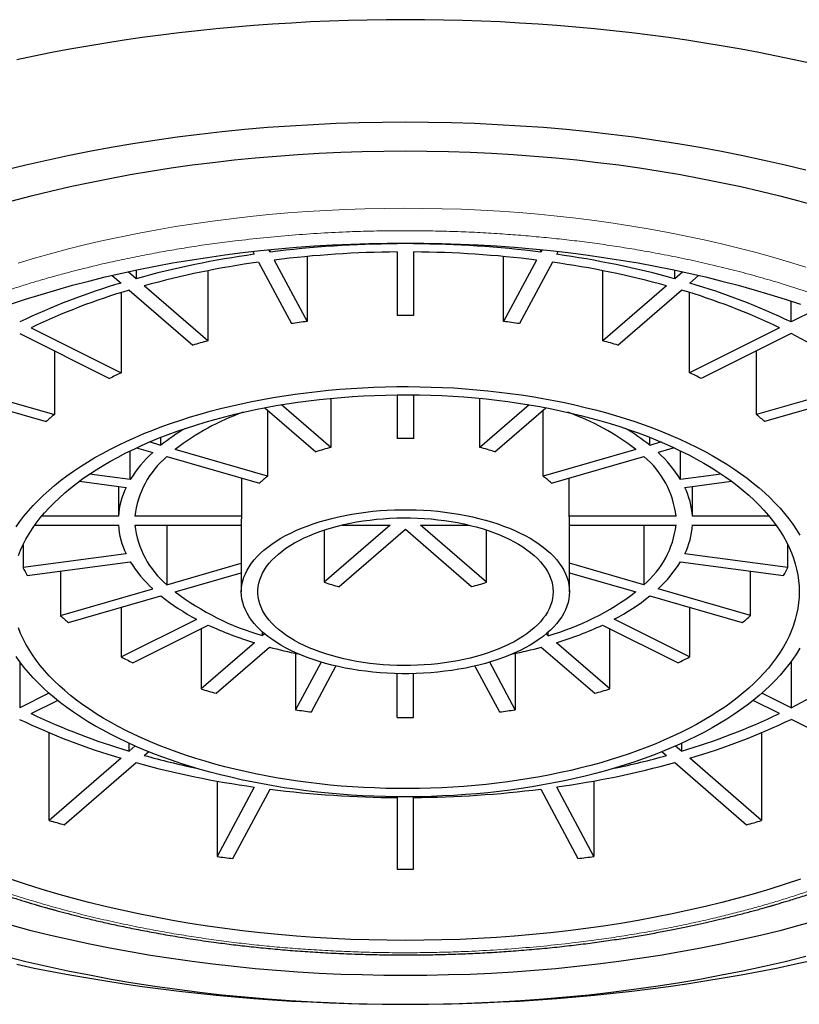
# Model space of a CAD drawing. Header units: millimetres. Extents: x 8 to 802, y 12 to 450.
# Tile 22 of 28: x 492 to 502, y 402 to 414. Entities that reach past the tile are written whole.
import ezdxf

# ---------------------------------------------------------------- set-up
doc = ezdxf.new("R2010")
doc.units = ezdxf.units.MM

msp = doc.modelspace()

# ---------------------------------------------------------------- linework, layer by layer
at = {"color": 7, "linetype": 'Continuous', "lineweight": 30}
for p, q in [((496.9, 410.834), (496.9, 410.825)), ((497.1, 410.825), (497.1, 410.834)), ((495.139, 410.731), (495.157, 410.697)), ((495.35, 410.723), (495.334, 410.752)), ((495.35, 410.723), (495.35, 410.753)), ((495.803, 410.67), (495.803, 409.878)), ((496.9, 410.725), (496.9, 409.95)), ((497.1, 410.725), (497.1, 409.95)), ((498.197, 409.878), (498.197, 410.67)), ((498.65, 410.723), (498.65, 410.753)), ((498.666, 410.752), (498.65, 410.723)), ((498.844, 410.697), (498.862, 410.731)), ((495.209, 410.6), (495.61, 409.852)), ((495.402, 410.626), (495.803, 409.878)), ((498.599, 410.626), (498.197, 409.878)), ((498.792, 410.6), (498.391, 409.852)), ((493.425, 410.44), (493.534, 410.346)), ((493.717, 410.399), (493.619, 410.484)), ((493.717, 410.504), (493.717, 410.399)), ((494.592, 410.496), (494.592, 409.641)), ((499.408, 409.641), (499.408, 410.496)), ((500.283, 410.399), (500.283, 410.505)), ((500.38, 410.484), (500.283, 410.399)), ((500.466, 410.346), (500.574, 410.44)), ((494.592, 409.641), (493.817, 410.313)), ((500.183, 410.313), (499.408, 409.641)), ((493.536, 410.23), (493.536, 409.253)), ((493.634, 410.26), (494.409, 409.588)), ((499.591, 409.589), (500.366, 410.26)), ((500.464, 409.253), (500.464, 410.23)), ((501.702, 409.872), (501.702, 410.125)), ((502, 410.021), (501.702, 409.872)), ((492.44, 409.801), (493.536, 409.253)), ((501.561, 409.801), (500.464, 409.253)), ((492.299, 409.73), (493.395, 409.182)), ((501.702, 409.73), (500.606, 409.182)), ((492.721, 409.519), (492.721, 408.743)), ((501.279, 408.743), (501.279, 409.519)), ((491.378, 409.131), (492.721, 408.743)), ((502.622, 409.131), (501.279, 408.743)), ((491.278, 409.044), (492.621, 408.657)), ((496.9, 408.984), (496.9, 408.449)), ((497.1, 408.984), (497.1, 408.449)), ((502.722, 409.044), (501.379, 408.657)), ((496.093, 408.342), (495.491, 408.863)), ((496.093, 408.941), (496.093, 408.342)), ((497.907, 408.342), (497.907, 408.941)), ((498.508, 408.863), (497.907, 408.342)), ((495.288, 408.827), (495.91, 408.289)), ((495.32, 408.799), (495.32, 407.993)), ((498.09, 408.289), (498.711, 408.827)), ((498.68, 407.993), (498.68, 408.8)), ((494.02, 408.368), (493.881, 408.409)), ((494.02, 408.368), (494.02, 408.466)), ((499.98, 408.368), (499.98, 408.466)), ((500.119, 408.409), (499.98, 408.368)), ((493.647, 407.951), (493.647, 408.301)), ((493.724, 408.338), (493.92, 408.282)), ((495.32, 407.993), (494.194, 408.318)), ((499.807, 408.318), (498.68, 407.993)), ((500.276, 408.338), (500.08, 408.282)), ((500.354, 407.951), (500.354, 408.301)), ((494.094, 408.232), (495.22, 407.906)), ((498.78, 407.906), (499.907, 408.232)), ((493.647, 407.951), (493.151, 408.018)), ((500.85, 408.018), (500.354, 407.951)), ((493.027, 407.931), (493.595, 407.855)), ((495.003, 407.969), (495.003, 407.503)), ((498.997, 407.503), (498.997, 407.969)), ((500.405, 407.855), (500.974, 407.931)), ((493.502, 407.867), (493.502, 407.503)), ((500.499, 407.503), (500.499, 407.867)), ((493.502, 407.503), (492.566, 407.503)), ((495.003, 407.503), (493.702, 407.503)), ((495, 407.45), (495, 406.584)), ((500.299, 407.503), (498.997, 407.503)), ((499, 406.584), (499, 407.45)), ((501.435, 407.503), (500.499, 407.503)), ((492.484, 407.397), (493.502, 407.397)), ((493.702, 407.397), (495, 407.397)), ((494.094, 407.397), (494.094, 406.669)), ((496.816, 407.397), (496.01, 406.699)), ((496.01, 407.336), (496.01, 406.699)), ((496.193, 406.646), (497, 407.345)), ((496.228, 407.397), (496.816, 407.397)), ((497, 407.345), (497.807, 406.646)), ((497.183, 407.397), (497.773, 407.397)), ((497.99, 406.699), (497.183, 407.397)), ((497.99, 406.699), (497.99, 407.336)), ((499, 407.397), (500.299, 407.397)), ((499.907, 407.397), (499.907, 406.669)), ((500.499, 407.397), (501.517, 407.397)), ((492.339, 407.157), (492.339, 406.878)), ((493.595, 407.046), (492.339, 406.878)), ((501.662, 406.878), (500.405, 407.046)), ((501.662, 406.878), (501.662, 407.157)), ((492.391, 406.781), (493.647, 406.949)), ((494.094, 406.669), (495, 406.931)), ((499.907, 406.669), (499, 406.931)), ((500.354, 406.949), (501.61, 406.781)), ((492.794, 406.835), (492.794, 406.294)), ((494.194, 406.582), (495, 406.815)), ((499, 406.815), (499.807, 406.582)), ((501.206, 406.294), (501.206, 406.835)), ((492.794, 406.294), (493.92, 406.619)), ((501.206, 406.294), (500.08, 406.619)), ((492.894, 406.207), (494.02, 406.532)), ((499.98, 406.532), (501.106, 406.207)), ((493.536, 406.393), (493.536, 405.789)), ((500.464, 406.393), (500.464, 405.789)), ((493.536, 405.789), (494.456, 406.249)), ((500.464, 405.789), (499.545, 406.249)), ((493.678, 405.718), (494.597, 406.178)), ((494.509, 406.134), (494.509, 405.399)), ((495.259, 406.049), (495.259, 406.092)), ((498.741, 406.048), (498.741, 406.092)), ((499.403, 406.178), (500.323, 405.718)), ((499.491, 405.399), (499.491, 406.134)), ((495.159, 405.962), (494.509, 405.399)), ((495.284, 406.071), (495.259, 406.049)), ((498.741, 406.048), (498.716, 406.07)), ((499.491, 405.399), (498.841, 405.962)), ((494.692, 405.346), (495.342, 405.909)), ((498.657, 405.909), (499.308, 405.346)), ((492.299, 405.734), (492.299, 405.17)), ((495.662, 405.833), (495.662, 405.146)), ((495.973, 405.726), (495.662, 405.146)), ((498.339, 405.146), (498.028, 405.726)), ((498.339, 405.833), (498.339, 405.146)), ((501.702, 405.734), (501.702, 405.17)), ((495.855, 405.12), (496.154, 405.678)), ((497.846, 405.678), (498.146, 405.12)), ((496.9, 405.051), (496.9, 405.586)), ((497.1, 405.051), (497.1, 405.586)), ((492.654, 405.348), (492.299, 405.17)), ((492.44, 405.099), (492.76, 405.26)), ((501.561, 405.099), (501.24, 405.26)), ((501.702, 405.17), (501.346, 405.348)), ((501.702, 405.029), (502.94, 404.41)), ((492.659, 403.797), (492.659, 404.866)), ((501.341, 404.866), (501.341, 403.796)), ((493.634, 404.641), (493.634, 404.736)), ((493.706, 404.704), (493.634, 404.641)), ((500.366, 404.641), (500.294, 404.703)), ((500.366, 404.736), (500.366, 404.641)), ((493.534, 404.554), (492.659, 403.797)), ((493.817, 404.588), (493.871, 404.635)), ((500.129, 404.634), (500.183, 404.588)), ((501.341, 403.796), (500.466, 404.554)), ((492.842, 403.744), (493.717, 404.502)), ((500.283, 404.501), (501.158, 403.743)), ((494.704, 404.277), (494.704, 403.358)), ((495.157, 404.204), (494.704, 403.358)), ((494.897, 403.333), (495.35, 404.178)), ((498.65, 404.178), (499.103, 403.333)), ((499.297, 403.358), (498.844, 404.204)), ((499.297, 404.277), (499.297, 403.358)), ((496.9, 404.076), (496.9, 403.201)), ((497.1, 403.201), (497.1, 404.076)), ((496.999, 401.556), (496.999, 401.556)), ((497.001, 401.556), (497.001, 401.556))]:
    msp.add_line(p, q, dxfattribs=at)
at = {"color": 7, "linetype": 'Continuous', "lineweight": 30, "flags": 128}
for points in [[(501.95, 413.021), (501.738, 413.068), (501.524, 413.113), (501.309, 413.156), (501.091, 413.196), (500.873, 413.235), (500.652, 413.271), (500.431, 413.305), (500.208, 413.337), (499.984, 413.367), (499.759, 413.395), (499.532, 413.421), (499.305, 413.444), (499.077, 413.465), (498.848, 413.484), (498.619, 413.501), (498.389, 413.515), (498.158, 413.528), (497.927, 413.538), (497.696, 413.546), (497.464, 413.551), (497.232, 413.555), (497, 413.556), (496.768, 413.555), (496.536, 413.551), (496.305, 413.546), (496.073, 413.538), (495.842, 413.528), (495.612, 413.515), (495.382, 413.501), (495.152, 413.484), (494.923, 413.465), (494.695, 413.444), (494.468, 413.421), (494.242, 413.395), (494.017, 413.367), (493.793, 413.337), (493.57, 413.305), (493.348, 413.271), (493.128, 413.235), (492.909, 413.196), (492.692, 413.156), (492.476, 413.113), (492.262, 413.068)], [(501.881, 411.72), (501.628, 411.782), (501.373, 411.841), (501.114, 411.897), (500.853, 411.949), (500.589, 411.997), (500.322, 412.043), (500.053, 412.084), (499.783, 412.123), (499.51, 412.157), (499.235, 412.188), (498.959, 412.216), (498.682, 412.24), (498.403, 412.26), (498.124, 412.276), (497.844, 412.289), (497.563, 412.298), (497.282, 412.304), (497, 412.306), (496.719, 412.304), (496.438, 412.298), (496.157, 412.289), (495.877, 412.276), (495.597, 412.26), (495.319, 412.24), (495.041, 412.216), (494.765, 412.188), (494.491, 412.157), (494.218, 412.123), (493.947, 412.084), (493.678, 412.043), (493.412, 411.997), (493.148, 411.949), (492.886, 411.897), (492.628, 411.841), (492.372, 411.782), (492.12, 411.72)], [(492.205, 411.347), (492.438, 411.408), (492.674, 411.466), (492.913, 411.521), (493.154, 411.573), (493.399, 411.622), (493.645, 411.668), (493.895, 411.71), (494.146, 411.749), (494.399, 411.785), (494.654, 411.817), (494.911, 411.846), (495.169, 411.872), (495.428, 411.894), (495.688, 411.913), (495.95, 411.928), (496.212, 411.94), (496.474, 411.949), (496.737, 411.954), (497, 411.956), (497.263, 411.954), (497.526, 411.949), (497.789, 411.94), (498.051, 411.928), (498.312, 411.913), (498.572, 411.894), (498.832, 411.872), (499.09, 411.846), (499.346, 411.817), (499.601, 411.785), (499.855, 411.749), (500.106, 411.71), (500.355, 411.668), (500.602, 411.622), (500.846, 411.573), (501.088, 411.521), (501.327, 411.466), (501.563, 411.408), (501.796, 411.347), (502.025, 411.283)], [(492.186, 410.087), (492.371, 410.149), (492.559, 410.208), (492.75, 410.265), (492.944, 410.319), (493.141, 410.371), (493.341, 410.42), (493.543, 410.467), (493.747, 410.511), (493.954, 410.552), (494.163, 410.591), (494.374, 410.626), (494.586, 410.659), (494.8, 410.69), (495.016, 410.717), (495.233, 410.741), (495.451, 410.763), (495.671, 410.782), (495.891, 410.798), (496.112, 410.811), (496.333, 410.821), (496.555, 410.828), (496.778, 410.833), (497, 410.834), (497.223, 410.833), (497.445, 410.828), (497.667, 410.821), (497.889, 410.811), (498.11, 410.798), (498.33, 410.782), (498.549, 410.763), (498.767, 410.741), (498.985, 410.717), (499.2, 410.69), (499.414, 410.659), (499.627, 410.626), (499.838, 410.591), (500.046, 410.552), (500.253, 410.511), (500.457, 410.467), (500.66, 410.42), (500.859, 410.371), (501.056, 410.319), (501.25, 410.265), (501.441, 410.208), (501.63, 410.149), (501.815, 410.087)], [(492.256, 407.373), (492.302, 407.439), (492.351, 407.505), (492.405, 407.569), (492.461, 407.633), (492.522, 407.696), (492.585, 407.758), (492.653, 407.819), (492.723, 407.879), (492.797, 407.939), (492.875, 407.997), (492.955, 408.054), (493.039, 408.11), (493.126, 408.164), (493.215, 408.218), (493.308, 408.27), (493.404, 408.321), (493.502, 408.371), (493.603, 408.419), (493.707, 408.465), (493.813, 408.511), (493.922, 408.554), (494.033, 408.597), (494.147, 408.637), (494.262, 408.676), (494.38, 408.714), (494.5, 408.749), (494.622, 408.783), (494.746, 408.816), (494.871, 408.846), (494.998, 408.875), (495.127, 408.902), (495.257, 408.928), (495.389, 408.951), (495.522, 408.973), (495.656, 408.992), (495.791, 409.01), (495.927, 409.026), (496.063, 409.04), (496.201, 409.052), (496.339, 409.062), (496.478, 409.071), (496.617, 409.077), (496.756, 409.081), (496.896, 409.084), (497.035, 409.084), (497.175, 409.083), (497.314, 409.079), (497.453, 409.074), (497.592, 409.067), (497.731, 409.058), (497.868, 409.046), (498.006, 409.033), (498.142, 409.018), (498.277, 409.001), (498.412, 408.983), (498.545, 408.962), (498.677, 408.939), (498.808, 408.915), (498.938, 408.889), (499.066, 408.861), (499.192, 408.831), (499.317, 408.8), (499.44, 408.767), (499.56, 408.732), (499.679, 408.695), (499.796, 408.657), (499.911, 408.617), (500.023, 408.576), (500.133, 408.533), (500.241, 408.488), (500.346, 408.442), (500.448, 408.395), (500.548, 408.346), (500.645, 408.296), (500.739, 408.244), (500.83, 408.191), (500.919, 408.137), (501.004, 408.082), (501.086, 408.025), (501.165, 407.968), (501.24, 407.909), (501.313, 407.849), (501.382, 407.789), (501.447, 407.727), (501.509, 407.665), (501.568, 407.601), (501.623, 407.537), (501.674, 407.472), (501.722, 407.406), (501.766, 407.34), (501.807, 407.273)], [(492.282, 407.025), (492.309, 407.092), (492.34, 407.159), (492.374, 407.225), (492.413, 407.29), (492.455, 407.355), (492.5, 407.419), (492.549, 407.483), (492.602, 407.546), (492.659, 407.608), (492.719, 407.669), (492.782, 407.73), (492.849, 407.789), (492.919, 407.848), (492.993, 407.905), (493.069, 407.962), (493.149, 408.017), (493.232, 408.071), (493.318, 408.124), (493.407, 408.176), (493.499, 408.226), (493.594, 408.275), (493.692, 408.323), (493.792, 408.369), (493.895, 408.414), (494, 408.458), (494.108, 408.5), (494.218, 408.54), (494.33, 408.579), (494.444, 408.616), (494.561, 408.651), (494.679, 408.685), (494.8, 408.717), (494.922, 408.748), (495.046, 408.776), (495.171, 408.803), (495.298, 408.828), (495.426, 408.852), (495.556, 408.873), (495.687, 408.893), (495.818, 408.91), (495.951, 408.926), (496.085, 408.94), (496.219, 408.952), (496.354, 408.962), (496.489, 408.971), (496.625, 408.977), (496.762, 408.981), (496.898, 408.984), (497.034, 408.984), (497.171, 408.983), (497.307, 408.979), (497.443, 408.974), (497.579, 408.967), (497.714, 408.958), (497.849, 408.947), (497.983, 408.934), (498.116, 408.919), (498.248, 408.902), (498.379, 408.883), (498.509, 408.863), (498.638, 408.84), (498.766, 408.816), (498.892, 408.79), (499.017, 408.762), (499.14, 408.733), (499.261, 408.701), (499.381, 408.668), (499.498, 408.634), (499.614, 408.597), (499.727, 408.559), (499.838, 408.52), (499.947, 408.479), (500.054, 408.436), (500.158, 408.392), (500.259, 408.346), (500.358, 408.299), (500.454, 408.251), (500.547, 408.201), (500.638, 408.15), (500.726, 408.098), (500.81, 408.044), (500.892, 407.989), (500.97, 407.934), (501.045, 407.877), (501.117, 407.819), (501.185, 407.76), (501.25, 407.7), (501.312, 407.639), (501.37, 407.577), (501.425, 407.515), (501.476, 407.451), (501.524, 407.387), (501.567, 407.323), (501.608, 407.258), (501.644, 407.192), (501.677, 407.125), (501.705, 407.059), (501.731, 406.992), (501.752, 406.924), (501.769, 406.857), (501.783, 406.789), (501.792, 406.721), (501.798, 406.653), (501.8, 406.584)], [(499, 406.584), (498.998, 406.54), (498.992, 406.496), (498.983, 406.452), (498.969, 406.408), (498.951, 406.365), (498.93, 406.322), (498.905, 406.28), (498.876, 406.238), (498.844, 406.197), (498.808, 406.156), (498.768, 406.117), (498.725, 406.078), (498.678, 406.04), (498.629, 406.004), (498.576, 405.968), (498.52, 405.934), (498.461, 405.901), (498.399, 405.869), (498.334, 405.839), (498.267, 405.81), (498.197, 405.783), (498.125, 405.757), (498.051, 405.733), (497.975, 405.711), (497.896, 405.69), (497.816, 405.671), (497.735, 405.654), (497.652, 405.639), (497.568, 405.625), (497.482, 405.614), (497.396, 405.604), (497.309, 405.596), (497.221, 405.59), (497.133, 405.587), (497.044, 405.585), (496.956, 405.585), (496.868, 405.587), (496.779, 405.59), (496.692, 405.596), (496.605, 405.604), (496.518, 405.614), (496.433, 405.625), (496.349, 405.639), (496.266, 405.654), (496.184, 405.671), (496.104, 405.69), (496.026, 405.711), (495.95, 405.733), (495.875, 405.757), (495.803, 405.783), (495.734, 405.81), (495.666, 405.839), (495.602, 405.869), (495.54, 405.901), (495.481, 405.934), (495.425, 405.968), (495.372, 406.004), (495.322, 406.04), (495.276, 406.078), (495.232, 406.117), (495.193, 406.156), (495.157, 406.197), (495.124, 406.238), (495.095, 406.28), (495.07, 406.322), (495.049, 406.365), (495.031, 406.408), (495.018, 406.452), (495.008, 406.496), (495.002, 406.54), (495, 406.584), (495.002, 406.629), (495.008, 406.673), (495.018, 406.717), (495.031, 406.76), (495.049, 406.804), (495.07, 406.847), (495.095, 406.889), (495.124, 406.931), (495.157, 406.972), (495.193, 407.013), (495.232, 407.052), (495.276, 407.091), (495.322, 407.128), (495.372, 407.165), (495.425, 407.2), (495.481, 407.235), (495.54, 407.268), (495.602, 407.299), (495.666, 407.329), (495.734, 407.358), (495.803, 407.385), (495.875, 407.411), (495.95, 407.435), (496.026, 407.458), (496.104, 407.478), (496.184, 407.497), (496.266, 407.514), (496.349, 407.53), (496.433, 407.543), (496.518, 407.555), (496.605, 407.565), (496.692, 407.572), (496.779, 407.578), (496.868, 407.582), (496.956, 407.584), (497.044, 407.584), (497.133, 407.582), (497.221, 407.578), (497.309, 407.572), (497.396, 407.565), (497.482, 407.555), (497.568, 407.543), (497.652, 407.53), (497.735, 407.514), (497.816, 407.497), (497.896, 407.478), (497.975, 407.458), (498.051, 407.435), (498.125, 407.411), (498.197, 407.385), (498.267, 407.358), (498.334, 407.329), (498.399, 407.299), (498.461, 407.268), (498.52, 407.235), (498.576, 407.2), (498.629, 407.165), (498.678, 407.128), (498.725, 407.091), (498.768, 407.052), (498.808, 407.013), (498.844, 406.972), (498.876, 406.931), (498.905, 406.889), (498.93, 406.847), (498.951, 406.804), (498.969, 406.76), (498.983, 406.717), (498.992, 406.673), (498.998, 406.629), (499, 406.584)], [(498.8, 406.584), (498.798, 406.542), (498.792, 406.501), (498.783, 406.459), (498.769, 406.418), (498.752, 406.377), (498.731, 406.336), (498.706, 406.296), (498.677, 406.257), (498.645, 406.218), (498.609, 406.18), (498.569, 406.143), (498.527, 406.107), (498.481, 406.072), (498.431, 406.039), (498.379, 406.006), (498.324, 405.974), (498.266, 405.944), (498.205, 405.915), (498.141, 405.888), (498.075, 405.862), (498.007, 405.838), (497.936, 405.816), (497.864, 405.795), (497.789, 405.775), (497.713, 405.758), (497.636, 405.742), (497.556, 405.728), (497.476, 405.716), (497.395, 405.706), (497.313, 405.698), (497.23, 405.692), (497.147, 405.687), (497.063, 405.685), (496.979, 405.684), (496.896, 405.686), (496.812, 405.689), (496.729, 405.695), (496.647, 405.702), (496.565, 405.711), (496.484, 405.722), (496.404, 405.735), (496.326, 405.75), (496.249, 405.766), (496.174, 405.785), (496.1, 405.805), (496.029, 405.827), (495.959, 405.85), (495.892, 405.875), (495.827, 405.902), (495.765, 405.93), (495.705, 405.959), (495.649, 405.99), (495.595, 406.022), (495.544, 406.055), (495.496, 406.09), (495.452, 406.125), (495.411, 406.162), (495.373, 406.199), (495.339, 406.237), (495.309, 406.277), (495.282, 406.316), (495.259, 406.356), (495.24, 406.397), (495.224, 406.438), (495.212, 406.48), (495.205, 406.522), (495.201, 406.563), (495.201, 406.605), (495.205, 406.647), (495.212, 406.689), (495.224, 406.73), (495.24, 406.771), (495.259, 406.812), (495.282, 406.852), (495.309, 406.892), (495.339, 406.931), (495.373, 406.969), (495.411, 407.007), (495.452, 407.043), (495.496, 407.079), (495.544, 407.113), (495.595, 407.147), (495.649, 407.179), (495.705, 407.21), (495.765, 407.239), (495.827, 407.267), (495.892, 407.294), (495.959, 407.319), (496.029, 407.342), (496.1, 407.364), (496.174, 407.384), (496.249, 407.402), (496.326, 407.419), (496.404, 407.434), (496.484, 407.447), (496.565, 407.458), (496.647, 407.467), (496.729, 407.474), (496.812, 407.479), (496.896, 407.483), (496.979, 407.484), (497.063, 407.484), (497.147, 407.481), (497.23, 407.477), (497.313, 407.471), (497.395, 407.462), (497.476, 407.452), (497.556, 407.44), (497.636, 407.426), (497.713, 407.411), (497.789, 407.393), (497.864, 407.374), (497.936, 407.353), (498.007, 407.33), (498.075, 407.306), (498.141, 407.28), (498.205, 407.253), (498.266, 407.224), (498.324, 407.194), (498.379, 407.163), (498.431, 407.13), (498.481, 407.096), (498.527, 407.061), (498.569, 407.025), (498.609, 406.988), (498.645, 406.95), (498.677, 406.912), (498.706, 406.872), (498.731, 406.832), (498.752, 406.792), (498.769, 406.751), (498.783, 406.71), (498.792, 406.668), (498.798, 406.626), (498.8, 406.584)], [(501.8, 406.584), (501.798, 406.516), (501.792, 406.448), (501.783, 406.38), (501.769, 406.312), (501.752, 406.244), (501.731, 406.177), (501.705, 406.11), (501.677, 406.043), (501.644, 405.977), (501.608, 405.911), (501.567, 405.846), (501.524, 405.781), (501.476, 405.717), (501.425, 405.654), (501.37, 405.592), (501.312, 405.53), (501.25, 405.469), (501.185, 405.409), (501.117, 405.35), (501.045, 405.292), (500.97, 405.235), (500.892, 405.179), (500.81, 405.124), (500.726, 405.071), (500.638, 405.019), (500.547, 404.967), (500.454, 404.918), (500.358, 404.869), (500.259, 404.822), (500.158, 404.777), (500.054, 404.732), (499.947, 404.69), (499.838, 404.649), (499.727, 404.609), (499.614, 404.571), (499.498, 404.535), (499.381, 404.5), (499.261, 404.467), (499.14, 404.436), (499.017, 404.406), (498.892, 404.379), (498.766, 404.353), (498.638, 404.328), (498.509, 404.306), (498.379, 404.286), (498.248, 404.267), (498.116, 404.25), (497.983, 404.235), (497.849, 404.222), (497.714, 404.211), (497.579, 404.202), (497.443, 404.195), (497.307, 404.189), (497.171, 404.186), (497.034, 404.184), (496.898, 404.185), (496.762, 404.187), (496.625, 404.192), (496.489, 404.198), (496.354, 404.206), (496.219, 404.216), (496.085, 404.228), (495.951, 404.242), (495.818, 404.258), (495.687, 404.276), (495.556, 404.296), (495.426, 404.317), (495.298, 404.34), (495.171, 404.365), (495.046, 404.392), (494.922, 404.421), (494.8, 404.451), (494.679, 404.483), (494.561, 404.517), (494.444, 404.553), (494.33, 404.59), (494.218, 404.629), (494.108, 404.669), (494, 404.711), (493.895, 404.754), (493.792, 404.799), (493.692, 404.846), (493.594, 404.893), (493.499, 404.942), (493.407, 404.993), (493.318, 405.045), (493.232, 405.097), (493.149, 405.152), (493.069, 405.207), (492.993, 405.263), (492.919, 405.321), (492.849, 405.379), (492.782, 405.439), (492.719, 405.499), (492.659, 405.561), (492.602, 405.623), (492.549, 405.686), (492.5, 405.749), (492.455, 405.814), (492.413, 405.878), (492.374, 405.944), (492.34, 406.01), (492.309, 406.076), (492.282, 406.143)], [(501.807, 405.895), (501.766, 405.828), (501.722, 405.762), (501.674, 405.697), (501.623, 405.632), (501.568, 405.567), (501.509, 405.504), (501.447, 405.442), (501.382, 405.38), (501.313, 405.319), (501.24, 405.26), (501.165, 405.201), (501.086, 405.143), (501.004, 405.087), (500.919, 405.031), (500.83, 404.977), (500.739, 404.925), (500.645, 404.873), (500.548, 404.823), (500.448, 404.774), (500.346, 404.726), (500.241, 404.68), (500.133, 404.636), (500.023, 404.593), (499.911, 404.552), (499.796, 404.512), (499.679, 404.474), (499.56, 404.437), (499.44, 404.402), (499.317, 404.369), (499.192, 404.337), (499.066, 404.308), (498.938, 404.28), (498.808, 404.254), (498.677, 404.229), (498.545, 404.207), (498.412, 404.186), (498.277, 404.167), (498.142, 404.15), (498.006, 404.135), (497.868, 404.122), (497.731, 404.111), (497.592, 404.102), (497.453, 404.095), (497.314, 404.089), (497.175, 404.086), (497.035, 404.084), (496.896, 404.085), (496.756, 404.087), (496.617, 404.092), (496.478, 404.098), (496.339, 404.106), (496.201, 404.116), (496.063, 404.129), (495.927, 404.143), (495.791, 404.159), (495.656, 404.176), (495.522, 404.196), (495.389, 404.218), (495.257, 404.241), (495.127, 404.266), (494.998, 404.293), (494.871, 404.322), (494.746, 404.353), (494.622, 404.385), (494.5, 404.419), (494.38, 404.455), (494.262, 404.492), (494.147, 404.531), (494.033, 404.572), (493.922, 404.614), (493.813, 404.658), (493.707, 404.703), (493.603, 404.75), (493.502, 404.798), (493.404, 404.848), (493.308, 404.899), (493.215, 404.951), (493.126, 405.004), (493.039, 405.059), (492.955, 405.115), (492.875, 405.172), (492.797, 405.23), (492.723, 405.289), (492.653, 405.349), (492.585, 405.411), (492.522, 405.473), (492.461, 405.536), (492.405, 405.599), (492.351, 405.664), (492.302, 405.729), (492.256, 405.795)], [(501.815, 403.082), (501.63, 403.02), (501.441, 402.961), (501.25, 402.904), (501.056, 402.849), (500.859, 402.798), (500.66, 402.748), (500.457, 402.702), (500.253, 402.658), (500.046, 402.617), (499.838, 402.578), (499.627, 402.542), (499.414, 402.509), (499.2, 402.479), (498.985, 402.452), (498.767, 402.427), (498.549, 402.405), (498.33, 402.387), (498.11, 402.371), (497.889, 402.358), (497.667, 402.347), (497.445, 402.34), (497.223, 402.336), (497, 402.334), (496.778, 402.336), (496.555, 402.34), (496.333, 402.347), (496.112, 402.358), (495.891, 402.371), (495.671, 402.387), (495.451, 402.405), (495.233, 402.427), (495.016, 402.452), (494.8, 402.479), (494.586, 402.509), (494.374, 402.542), (494.163, 402.578), (493.954, 402.617), (493.747, 402.658), (493.543, 402.702), (493.341, 402.748), (493.141, 402.798), (492.944, 402.849), (492.75, 402.904), (492.559, 402.961), (492.371, 403.02), (492.186, 403.082)], [(502.025, 402.579), (501.796, 402.515), (501.563, 402.453), (501.327, 402.395), (501.088, 402.34), (500.846, 402.288), (500.602, 402.239), (500.355, 402.194), (500.106, 402.152), (499.855, 402.113), (499.601, 402.077), (499.346, 402.045), (499.09, 402.016), (498.832, 401.99), (498.572, 401.968), (498.312, 401.949), (498.051, 401.933), (497.789, 401.921), (497.526, 401.913), (497.263, 401.907), (497, 401.906), (496.737, 401.907), (496.474, 401.913), (496.212, 401.921), (495.95, 401.933), (495.688, 401.949), (495.428, 401.968), (495.169, 401.99), (494.911, 402.016), (494.654, 402.045), (494.399, 402.077), (494.146, 402.113), (493.895, 402.152), (493.645, 402.194), (493.399, 402.239), (493.154, 402.288), (492.913, 402.34), (492.674, 402.395), (492.438, 402.453), (492.205, 402.515)], [(492.12, 402.142), (492.372, 402.079), (492.628, 402.02), (492.886, 401.965), (493.148, 401.913), (493.412, 401.864), (493.678, 401.819), (493.947, 401.777), (494.218, 401.739), (494.491, 401.704), (494.765, 401.673), (495.041, 401.646), (495.319, 401.622), (495.597, 401.602), (495.877, 401.585), (496.157, 401.572), (496.438, 401.563), (496.719, 401.558), (497, 401.556), (497.282, 401.558), (497.563, 401.563), (497.844, 401.572), (498.124, 401.585), (498.403, 401.602), (498.682, 401.622), (498.959, 401.646), (499.235, 401.673), (499.51, 401.704), (499.783, 401.739), (500.053, 401.777), (500.322, 401.819), (500.589, 401.864), (500.853, 401.913), (501.114, 401.965), (501.373, 402.02), (501.628, 402.079), (501.881, 402.142)], [(492.262, 402.043), (492.476, 401.998), (492.692, 401.956), (492.909, 401.915), (493.128, 401.877), (493.348, 401.84), (493.57, 401.806), (493.793, 401.774), (494.017, 401.744), (494.242, 401.716), (494.468, 401.691), (494.695, 401.667), (494.923, 401.646), (495.152, 401.627), (495.382, 401.611), (495.612, 401.596), (495.842, 401.584), (496.073, 401.574), (496.305, 401.566), (496.536, 401.56), (496.768, 401.557), (497, 401.556), (497.232, 401.557), (497.464, 401.56), (497.696, 401.566), (497.927, 401.574), (498.158, 401.584), (498.389, 401.596), (498.619, 401.611), (498.848, 401.627), (499.077, 401.646), (499.305, 401.667), (499.532, 401.691), (499.759, 401.716), (499.984, 401.744), (500.208, 401.774), (500.431, 401.806), (500.652, 401.84), (500.873, 401.877), (501.091, 401.915), (501.309, 401.956), (501.524, 401.998), (501.738, 402.043), (501.95, 402.09)]]:
    msp.add_lwpolyline(points, dxfattribs=at)
at = {"color": 8, "linetype": 'Continuous', "lineweight": 0, "flags": 128}
msp.add_lwpolyline([(501.882, 410.538), (501.683, 410.6), (501.48, 410.66), (501.274, 410.718), (501.065, 410.772), (500.854, 410.824), (500.64, 410.873), (500.423, 410.919), (500.204, 410.963), (499.983, 411.003), (499.759, 411.041), (499.534, 411.076), (499.307, 411.107), (499.079, 411.136), (498.849, 411.162), (498.618, 411.184), (498.385, 411.204), (498.152, 411.221), (497.918, 411.234), (497.683, 411.245), (497.448, 411.252), (497.213, 411.256), (496.977, 411.258), (496.741, 411.256), (496.506, 411.251), (496.271, 411.243), (496.036, 411.232), (495.802, 411.217), (495.569, 411.2), (495.337, 411.18), (495.106, 411.157), (494.877, 411.13), (494.648, 411.101), (494.422, 411.069), (494.197, 411.034), (493.974, 410.996), (493.753, 410.954), (493.535, 410.911), (493.318, 410.864), (493.105, 410.814), (492.894, 410.762), (492.685, 410.707), (492.48, 410.649), (492.278, 410.588)], dxfattribs=at)
at = {"color": 7, "linetype": 'Continuous', "lineweight": 30}
for centre, radius, start, end in [((496.991, 397.618), 13.207, 90.3943, 97.138), ((497.01, 397.629), 13.196, 82.8591, 89.6086), ((496.726, 399.484), 11.322, 97.9651, 105.4112), ((496.991, 397.909), 12.816, 90.4074, 97.1248), ((497.01, 397.92), 12.805, 82.8723, 89.5954), ((497.28, 399.511), 11.294, 74.5837, 82.0442), ((496.734, 399.72), 10.987, 97.9798, 105.3958), ((497.272, 399.746), 10.96, 74.5993, 82.0295), ((495.872, 402.412), 8.272, 106.4214, 115.5953), ((498.141, 402.444), 8.237, 64.3852, 73.6035), ((495.905, 402.561), 8.027, 106.4404, 115.5774), ((498.107, 402.592), 7.994, 64.4032, 73.5844), ((497, 399.951), 9.999, 89.427, 90.573), ((496.935, 400.692), 9.255, 97.0274, 98.2341), ((497.065, 400.692), 9.255, 81.7659, 82.9726), ((499.448, 405.265), 5.002, 50.6092, 63.2133), ((496.531, 402.581), 7.322, 105.3591, 106.8515), ((497.469, 402.579), 7.324, 73.155, 74.6472), ((495.675, 404.799), 4.941, 115.6482, 117.4819), ((498.326, 404.799), 4.941, 62.5181, 64.3518), ((494.565, 406.513), 2.894, 129.5836, 132.2031), ((496.046, 405.914), 3.035, 109.7112, 127.6063), ((497.987, 405.973), 2.969, 52.193, 70.4894), ((499.436, 406.513), 2.894, 47.7969, 50.4164), ((495.607, 406.397), 2.531, 120.6182, 128.8303), ((498.393, 406.397), 2.531, 51.1697, 59.3818), ((497, 404.453), 3.998, 88.5667, 91.4333), ((494.937, 407.161), 1.513, 132.2146, 148.5069), ((496.813, 405.505), 2.927, 104.2432, 107.977), ((497.187, 405.503), 2.929, 72.0397, 75.7721), ((499.063, 407.161), 1.513, 31.4931, 47.7854), ((494.812, 407.376), 1.117, 130.0023, 173.4697), ((499.196, 407.38), 1.11, 6.3764, 50.1516), ((496.027, 407.076), 1.157, 127.6174, 134.1694), ((497.974, 407.076), 1.157, 45.8306, 52.3826), ((494.451, 407.44), 0.951, 154.1333, 176.1974), ((499.55, 407.44), 0.951, 3.8026, 25.8667), ((495.502, 407.45), 0.502, 173.9707, 179.9951), ((498.498, 407.45), 0.502, 0.0049, 6.0293), ((494.451, 407.461), 0.951, 183.8318, 205.8658), ((494.805, 407.521), 1.11, 186.406, 230.1483), ((499.189, 407.525), 1.117, 310.0055, 353.4403), ((499.55, 407.461), 0.951, 334.1342, 356.1682), ((494.937, 407.74), 1.513, 211.4931, 227.7854), ((499.063, 407.74), 1.513, 312.2146, 328.5069), ((493.756, 407.575), 1.58, 206.1989, 210.1747), ((500.244, 407.575), 1.58, 329.8253, 333.8011), ((496.832, 409.201), 2.634, 251.8142, 255.9637), ((497.168, 409.203), 2.635, 284.0193, 288.1671), ((496.141, 409.139), 3.213, 232.7065, 254.0765), ((497.849, 409.16), 3.237, 285.9884, 307.2159), ((495.695, 408.627), 2.682, 231.3523, 242.4701), ((498.305, 408.627), 2.682, 297.5299, 308.6477), ((494.662, 408.35), 2.778, 227.7423, 230.4709), ((499.338, 408.35), 2.778, 309.5291, 312.2577), ((496.41, 410.055), 4.28, 244.9418, 253.0074), ((497.59, 410.056), 4.281, 286.9828, 295.0577), ((496.802, 411.353), 5.636, 254.9844, 258.6701), ((497.198, 411.353), 5.637, 281.3301, 285.0068), ((495.728, 409.995), 4.743, 242.4799, 244.39), ((498.273, 409.995), 4.743, 295.61, 297.5201), ((499.431, 409.66), 5.032, 296.8237, 309.3539), ((496.55, 412.125), 7.029, 253.1173, 254.6718), ((497.45, 412.127), 7.031, 285.3216, 286.876), ((496.938, 413.938), 8.885, 261.7408, 262.9977), ((497.063, 413.938), 8.885, 277.0023, 278.2592), ((495.859, 412.456), 8.237, 244.3849, 253.5984), ((495.893, 412.308), 7.993, 244.4029, 253.5792), ((497, 414.649), 9.599, 269.4031, 270.5969), ((498.095, 412.341), 8.028, 286.4352, 295.5771), ((498.128, 412.49), 8.273, 286.4164, 295.595), ((496.593, 414.599), 10.388, 254.4997, 258.1063), ((497.4, 414.629), 10.42, 281.899, 285.4903), ((496.72, 415.389), 11.294, 254.5792, 262.0444), ((497.275, 415.418), 11.323, 277.9653, 285.4067), ((496.99, 417.271), 13.196, 262.8591, 269.6086), ((497.009, 417.283), 13.207, 270.3943, 277.138), ((496.203, 415.73), 12.449, 253.4571, 254.3349), ((497.797, 415.732), 12.451, 285.6614, 286.5391), ((496.89, 418.94), 15.735, 262.0144, 262.7241), ((497.111, 418.94), 15.735, 277.2759, 277.9856), ((497, 420.2), 16.999, 269.663, 270.337)]:
    msp.add_arc(centre, radius, start, end, dxfattribs=at)
at = {"color": 8, "linetype": 'Continuous', "lineweight": 0}
for points in [[(499.077, 402.309), (499.16, 402.319), (499.327, 402.34), (499.574, 402.376), (499.819, 402.415), (500.062, 402.458), (500.302, 402.505), (500.543, 402.556), (500.768, 402.607), (500.977, 402.659), (501.167, 402.708), (501.355, 402.76), (501.54, 402.814), (501.722, 402.871), (501.902, 402.93), (502.102, 402.998), (502.319, 403.078), (502.552, 403.169), (502.779, 403.265), (502.999, 403.364), (503.212, 403.467), (503.434, 403.581), (503.663, 403.708), (503.894, 403.848), (504.114, 403.992), (504.322, 404.141), (504.507, 404.286), (504.67, 404.425), (504.814, 404.558), (504.949, 404.694), (505.074, 404.831), (505.189, 404.971), (505.29, 405.106), (505.377, 405.234), (505.451, 405.355), (505.519, 405.478), (505.579, 405.601), (505.632, 405.725), (505.678, 405.85), (505.716, 405.973), (505.747, 406.094), (505.77, 406.213), (505.787, 406.332), (505.797, 406.452), (505.801, 406.571), (505.799, 406.69), (505.79, 406.808), (505.772, 406.945), (505.742, 407.1), (505.694, 407.275), (505.631, 407.45), (505.561, 407.607), (505.489, 407.747), (505.417, 407.871), (505.338, 407.994), (505.252, 408.115), (505.159, 408.235), (505.057, 408.356), (504.954, 408.468), (504.851, 408.573), (504.752, 408.668), (504.648, 408.762), (504.54, 408.854), (504.427, 408.945), (504.31, 409.035), (504.172, 409.135), (504.013, 409.244), (503.83, 409.36), (503.64, 409.473), (503.442, 409.584), (503.236, 409.69), (503.007, 409.801), (502.753, 409.916), (502.474, 410.031), (502.185, 410.141), (501.887, 410.245), (501.597, 410.337), (501.318, 410.419), (501.052, 410.491), (500.781, 410.558), (500.506, 410.621), (500.226, 410.679), (499.958, 410.729), (499.701, 410.773), (499.458, 410.81), (499.214, 410.844), (498.967, 410.874), (498.719, 410.9), (498.469, 410.923), (498.211, 410.943), (497.946, 410.96), (497.674, 410.972), (497.402, 410.98), (497.129, 410.985), (496.856, 410.984), (496.587, 410.98), (496.291, 410.971), (495.969, 410.955), (495.618, 410.931), (495.269, 410.9), (495.039, 410.873), (494.924, 410.86)], [(494.924, 410.86), (494.84, 410.85), (494.674, 410.829), (494.426, 410.793), (494.181, 410.753), (493.939, 410.71), (493.699, 410.664), (493.457, 410.613), (493.232, 410.561), (493.023, 410.51), (492.833, 410.46), (492.646, 410.408), (492.461, 410.354), (492.278, 410.298), (492.098, 410.239), (491.899, 410.17), (491.682, 410.091), (491.448, 409.999), (491.222, 409.904), (491.002, 409.805), (490.788, 409.702), (490.566, 409.588), (490.338, 409.461), (490.106, 409.321), (489.886, 409.177), (489.679, 409.028), (489.494, 408.883), (489.33, 408.743), (489.187, 408.61), (489.052, 408.475), (488.927, 408.337), (488.811, 408.197), (488.711, 408.063), (488.624, 407.935), (488.549, 407.813), (488.482, 407.691), (488.422, 407.568), (488.368, 407.444), (488.322, 407.319), (488.284, 407.196), (488.254, 407.074), (488.23, 406.955), (488.213, 406.836), (488.203, 406.717), (488.199, 406.598), (488.202, 406.478), (488.211, 406.361), (488.228, 406.224), (488.258, 406.069), (488.307, 405.893), (488.37, 405.719), (488.439, 405.562), (488.512, 405.421), (488.584, 405.297), (488.662, 405.175), (488.748, 405.054), (488.842, 404.934), (488.943, 404.813), (489.046, 404.7), (489.149, 404.596), (489.248, 404.501), (489.352, 404.407), (489.46, 404.315), (489.573, 404.223), (489.691, 404.133), (489.828, 404.034), (489.987, 403.925), (490.17, 403.808), (490.361, 403.695), (490.559, 403.585), (490.765, 403.478), (490.994, 403.367), (491.247, 403.253), (491.527, 403.137), (491.816, 403.027), (492.114, 402.924), (492.403, 402.831), (492.682, 402.749), (492.948, 402.677), (493.219, 402.61), (493.494, 402.548), (493.774, 402.49), (494.043, 402.439), (494.299, 402.396), (494.542, 402.359), (494.787, 402.325), (495.033, 402.295), (495.281, 402.268), (495.531, 402.245), (495.789, 402.226), (496.054, 402.209), (496.326, 402.197), (496.598, 402.188), (496.871, 402.184), (497.144, 402.184), (497.414, 402.189), (497.71, 402.198), (498.032, 402.213), (498.382, 402.238), (498.731, 402.269), (498.961, 402.295), (499.077, 402.309)]]:
    msp.add_open_spline(points, degree=3, knots=[0, 0, 0, 0, 0.009332, 0.018647, 0.027955, 0.037262, 0.046578, 0.055909, 0.065667, 0.073429, 0.081182, 0.088933, 0.096684, 0.104441, 0.112209, 0.119991, 0.130726, 0.141439, 0.152142, 0.162847, 0.173566, 0.184311, 0.197465, 0.210589, 0.223704, 0.236834, 0.25, 0.260964, 0.271905, 0.282835, 0.293767, 0.304714, 0.31569, 0.324893, 0.334079, 0.343254, 0.352428, 0.361606, 0.370798, 0.380011, 0.388667, 0.397309, 0.405942, 0.414573, 0.423208, 0.431854, 0.440517, 0.448755, 0.461562, 0.474359, 0.487164, 0.5, 0.509329, 0.518643, 0.52795, 0.537258, 0.546575, 0.555909, 0.565667, 0.573429, 0.581183, 0.588933, 0.596685, 0.604442, 0.612209, 0.619992, 0.630727, 0.64144, 0.652142, 0.662847, 0.673566, 0.684312, 0.697466, 0.710589, 0.723704, 0.736834, 0.75, 0.760965, 0.771906, 0.782835, 0.793767, 0.804715, 0.81569, 0.824893, 0.834079, 0.843255, 0.852428, 0.861607, 0.870798, 0.880011, 0.889903, 0.899776, 0.909641, 0.919507, 0.929382, 0.939278, 0.948757, 0.961567, 0.974363, 0.987167, 1, 1, 1, 1], dxfattribs=at)
at = {"color": 7, "linetype": 'Continuous', "lineweight": 30}
msp.add_open_spline([(488, 406.758), (488, 406.745), (488.001, 406.717), (488.002, 406.675), (488.004, 406.628), (488.007, 406.579), (488.011, 406.527), (488.017, 406.477), (488.023, 406.428), (488.03, 406.379), (488.038, 406.332), (488.046, 406.29), (488.054, 406.252), (488.06, 406.221), (488.067, 406.194), (488.073, 406.168), (488.081, 406.137), (488.09, 406.102), (488.101, 406.062), (488.121, 405.999), (488.149, 405.915), (488.182, 405.828), (488.211, 405.759), (488.234, 405.706), (488.257, 405.657), (488.278, 405.612), (488.298, 405.573), (488.319, 405.533), (488.342, 405.49), (488.37, 405.44), (488.397, 405.394), (488.424, 405.351), (488.45, 405.309), (488.481, 405.261), (488.518, 405.207), (488.553, 405.157), (488.586, 405.112), (488.613, 405.076), (488.639, 405.042), (488.663, 405.012), (488.683, 404.987), (488.7, 404.966), (488.713, 404.95), (488.725, 404.936), (488.736, 404.922), (488.749, 404.907), (488.765, 404.888), (488.784, 404.867), (488.807, 404.84), (488.836, 404.808), (488.87, 404.771), (488.906, 404.732), (488.96, 404.676), (489.031, 404.605), (489.119, 404.521), (489.207, 404.442), (489.295, 404.366), (489.385, 404.292), (489.458, 404.233), (489.515, 404.19), (489.552, 404.161), (489.588, 404.134), (489.621, 404.11), (489.647, 404.091), (489.668, 404.076), (489.683, 404.066), (489.695, 404.057), (489.707, 404.048), (489.723, 404.037), (489.742, 404.024), (489.763, 404.009), (489.792, 403.99), (489.829, 403.965), (489.875, 403.934), (489.928, 403.899), (489.988, 403.861), (490.055, 403.819), (490.13, 403.773), (490.209, 403.726), (490.291, 403.679), (490.375, 403.632), (490.46, 403.585), (490.6, 403.511), (490.799, 403.411), (491.063, 403.289), (491.339, 403.171), (491.563, 403.082), (491.73, 403.02), (491.834, 402.983), (491.938, 402.946), (492.038, 402.912), (492.13, 402.882), (492.212, 402.856), (492.285, 402.833), (492.348, 402.813), (492.4, 402.797), (492.442, 402.785), (492.473, 402.776), (492.498, 402.769), (492.515, 402.763), (492.529, 402.759), (492.545, 402.755), (492.568, 402.748), (492.6, 402.739), (492.639, 402.728), (492.68, 402.717), (492.752, 402.697), (492.857, 402.669), (492.999, 402.632), (493.155, 402.594), (493.328, 402.553), (493.518, 402.512), (493.721, 402.47), (493.937, 402.429), (494.167, 402.388), (494.411, 402.349), (494.649, 402.315), (494.879, 402.285), (495.099, 402.26), (495.328, 402.236), (495.565, 402.215), (495.81, 402.197), (496.061, 402.182), (496.318, 402.17), (496.584, 402.162), (496.843, 402.158), (497.094, 402.157), (497.336, 402.16), (497.58, 402.166), (497.82, 402.176), (498.055, 402.188), (498.294, 402.204), (498.538, 402.224), (498.785, 402.247), (499.022, 402.273), (499.249, 402.301), (499.467, 402.331), (499.676, 402.363), (499.873, 402.395), (500.06, 402.428), (500.236, 402.462), (500.4, 402.495), (500.554, 402.527), (500.698, 402.559), (500.82, 402.588), (500.923, 402.613), (501.008, 402.634), (501.089, 402.655), (501.165, 402.675), (501.238, 402.694), (501.306, 402.713), (501.37, 402.73), (501.418, 402.744), (501.449, 402.753), (501.464, 402.757), (501.477, 402.761), (501.494, 402.766), (501.516, 402.772), (501.545, 402.781), (501.584, 402.793), (501.636, 402.808), (501.703, 402.829), (501.78, 402.853), (501.862, 402.879), (501.948, 402.908), (502.037, 402.938), (502.129, 402.97), (502.221, 403.002), (502.311, 403.036), (502.438, 403.083), (502.598, 403.146), (502.78, 403.221), (502.945, 403.293), (503.095, 403.362), (503.236, 403.429), (503.382, 403.502), (503.531, 403.58), (503.685, 403.664), (503.831, 403.749), (503.971, 403.834), (504.077, 403.902), (504.152, 403.952), (504.196, 403.981), (504.235, 404.008), (504.268, 404.031), (504.294, 404.049), (504.313, 404.063), (504.329, 404.074), (504.344, 404.085), (504.363, 404.098), (504.387, 404.116), (504.415, 404.137), (504.449, 404.162), (504.489, 404.192), (504.534, 404.227), (504.583, 404.266), (504.633, 404.306), (504.682, 404.346), (504.729, 404.386), (504.786, 404.435), (504.851, 404.494), (504.923, 404.561), (504.991, 404.627), (505.055, 404.691), (505.115, 404.753), (505.169, 404.812), (505.218, 404.868), (505.26, 404.917), (505.296, 404.96), (505.329, 405), (505.362, 405.043), (505.399, 405.091), (505.438, 405.145), (505.48, 405.203), (505.521, 405.264), (505.561, 405.325), (505.599, 405.387), (505.635, 405.448), (505.668, 405.507), (505.697, 405.563), (505.72, 405.609), (505.738, 405.646), (505.753, 405.676), (505.766, 405.705), (505.78, 405.737), (505.795, 405.772), (505.812, 405.812), (505.829, 405.855), (505.847, 405.904), (505.867, 405.959), (505.883, 406.01), (505.897, 406.056), (505.907, 406.091), (505.916, 406.124), (505.923, 406.151), (505.928, 406.171), (505.932, 406.186), (505.934, 406.196), (505.937, 406.207), (505.94, 406.22), (505.944, 406.24), (505.95, 406.269), (505.958, 406.309), (505.967, 406.355), (505.975, 406.407), (505.982, 406.461), (505.989, 406.526), (505.995, 406.598), (505.999, 406.678), (506, 406.732), (506, 406.758)], degree=3, knots=[0, 0, 0, 0, 0.002085, 0.004644, 0.007683, 0.011206, 0.014857, 0.018341, 0.021657, 0.025112, 0.028364, 0.031356, 0.033953, 0.036149, 0.037732, 0.039524, 0.041616, 0.044005, 0.046694, 0.049673, 0.056832, 0.063847, 0.067575, 0.07126, 0.074757, 0.077873, 0.080608, 0.082962, 0.086263, 0.089781, 0.093543, 0.09609, 0.099089, 0.10254, 0.106441, 0.110794, 0.113434, 0.116201, 0.118764, 0.120983, 0.122857, 0.124386, 0.125572, 0.126535, 0.127445, 0.1286, 0.13, 0.131645, 0.133536, 0.136078, 0.13896, 0.141999, 0.144986, 0.15188, 0.158471, 0.16476, 0.170791, 0.176823, 0.182893, 0.185289, 0.18769, 0.190061, 0.192098, 0.193735, 0.194973, 0.195866, 0.196459, 0.197212, 0.19815, 0.199274, 0.200582, 0.202075, 0.20443, 0.207134, 0.210188, 0.213591, 0.217424, 0.22162, 0.226032, 0.230455, 0.234887, 0.239329, 0.243781, 0.256453, 0.269204, 0.282032, 0.294938, 0.2995, 0.304072, 0.30865, 0.312981, 0.316896, 0.320338, 0.323379, 0.32602, 0.328261, 0.329848, 0.331148, 0.332159, 0.332883, 0.333321, 0.333894, 0.334836, 0.336171, 0.33781, 0.339501, 0.341227, 0.346574, 0.352232, 0.358203, 0.365176, 0.372543, 0.380342, 0.388575, 0.397243, 0.406346, 0.415884, 0.423665, 0.431714, 0.440031, 0.448614, 0.457465, 0.466418, 0.475629, 0.485098, 0.494825, 0.503281, 0.511922, 0.520711, 0.529331, 0.537711, 0.545852, 0.555138, 0.564092, 0.572713, 0.581001, 0.589098, 0.59685, 0.604257, 0.611319, 0.618036, 0.624298, 0.630226, 0.635821, 0.641084, 0.644632, 0.648011, 0.651233, 0.654303, 0.657219, 0.659983, 0.662594, 0.665029, 0.665904, 0.666388, 0.666833, 0.667518, 0.668443, 0.669607, 0.671011, 0.673332, 0.676107, 0.679335, 0.683017, 0.686496, 0.690302, 0.694362, 0.698392, 0.702362, 0.706273, 0.715256, 0.723908, 0.731354, 0.738535, 0.745452, 0.752105, 0.760335, 0.768315, 0.776184, 0.783942, 0.791589, 0.794365, 0.797054, 0.79939, 0.801351, 0.802935, 0.804143, 0.804858, 0.805749, 0.806932, 0.808405, 0.810169, 0.812225, 0.8148, 0.817722, 0.820989, 0.824361, 0.827655, 0.830872, 0.834012, 0.839567, 0.844862, 0.849897, 0.855002, 0.859804, 0.864294, 0.868474, 0.872353, 0.875357, 0.87826, 0.881301, 0.884806, 0.888776, 0.893116, 0.897565, 0.901984, 0.906371, 0.910728, 0.915043, 0.918987, 0.922402, 0.924713, 0.926708, 0.928706, 0.930859, 0.933358, 0.936037, 0.938951, 0.942295, 0.946088, 0.950329, 0.952749, 0.955281, 0.957556, 0.95941, 0.960843, 0.961674, 0.962314, 0.963054, 0.963927, 0.964933, 0.967203, 0.969949, 0.973172, 0.97687, 0.98069, 0.984378, 0.989909, 0.995116, 1, 1, 1, 1], dxfattribs=at)

doc.saveas('drawing.dxf')
